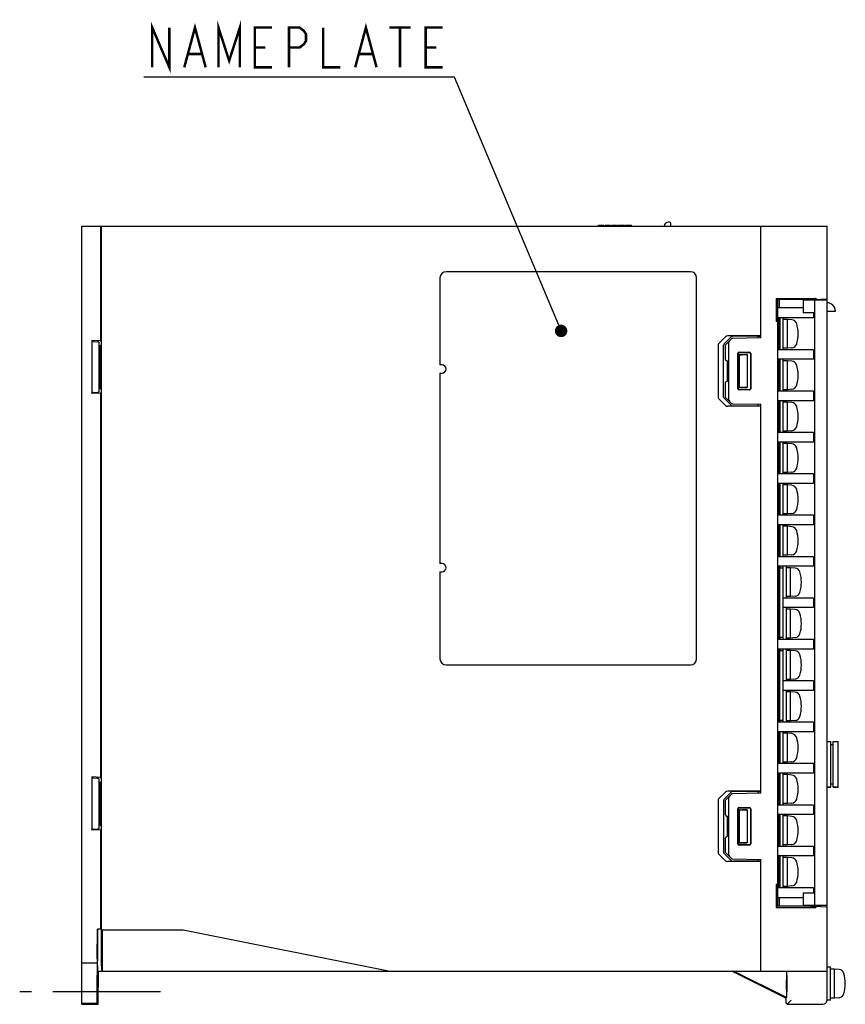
# Model space of a CAD drawing. Header units: millimetres. Extents: x 85 to 1221, y 92 to 821.
# Tile 12 of 35: x 337 to 537, y 447 to 685. Entities that reach past the tile are written whole.
import ezdxf

# ---------------------------------------------------------------- set-up
doc = ezdxf.new("R2010")
doc.units = ezdxf.units.MM
doc.header["$LTSCALE"] = 69.3
doc.linetypes.add('CENTER', pattern=[0.6, 0.375, -0.075, 0.075, -0.075])
doc.linetypes.add('HIDDEN', pattern=[0.2, 0.1, -0.1])
doc.layers.get('0').update_dxf_attribs({"linetype": 'CONTINUOUS'})
for name, color, linetype in [('ALL_AXIS', 7, 'CONTINUOUS'), ('ALL_FEATURES', 7, 'CONTINUOUS'), ('ALL_NOTE', 7, 'CONTINUOUS'), ('DEFAULT_2', 8, 'HIDDEN')]:
    doc.layers.add(name, color=color, linetype=linetype)

msp = doc.modelspace()

# ---------------------------------------------------------------- linework, layer by layer
at = {"color": 7, "linetype": 'CONTINUOUS'}
for p, q in [((526.575, 615.5), (520.375, 615.5)), ((529.075, 614.3064), (529.075, 613.1)), ((529.075, 613.1), (520.375, 613.1)), ((520.675, 613.1), (520.675, 605.4)), ((520.975, 613.1), (520.975, 605.4)), ((529.075, 605.4), (520.375, 605.4)), ((529.075, 605.4), (529.075, 603.1)), ((529.075, 603.1), (520.375, 603.1)), ((520.675, 603.1), (520.675, 595.4)), ((520.975, 603.1), (520.975, 595.4)), ((529.075, 595.4), (520.375, 595.4)), ((529.075, 595.4), (529.075, 593.1)), ((529.075, 593.1), (520.375, 593.1)), ((520.675, 593.1), (520.675, 585.4)), ((520.975, 593.1), (520.975, 585.4)), ((529.075, 585.4), (520.375, 585.4)), ((529.075, 585.4), (529.075, 583.1)), ((529.075, 583.1), (520.375, 583.1)), ((520.675, 583.1), (520.675, 575.4)), ((520.975, 583.1), (520.975, 575.4)), ((529.075, 575.4), (520.375, 575.4)), ((529.075, 575.4), (529.075, 573.1)), ((529.075, 573.1), (520.375, 573.1)), ((520.675, 573.1), (520.675, 565.4)), ((520.975, 573.1), (520.975, 565.4)), ((529.075, 565.4), (520.375, 565.4)), ((529.075, 565.4), (529.075, 563.1)), ((529.075, 563.1), (520.375, 563.1)), ((520.675, 563.1), (520.675, 555.4)), ((520.975, 563.1), (520.975, 555.4)), ((529.075, 555.4), (520.375, 555.4)), ((529.075, 555.4), (529.075, 553.1)), ((529.075, 553.1), (520.375, 553.1)), ((520.675, 553.1), (520.675, 549.2448)), ((520.975, 553.1), (520.975, 552.65)), ((520.975, 545.4), (520.675, 545.4)), ((529.075, 545.4), (521.775, 545.4)), ((529.075, 545.4), (529.075, 543.1)), ((520.975, 543.1), (520.675, 543.1)), ((529.075, 543.1), (521.775, 543.1)), ((520.675, 539.2552), (520.675, 535.4)), ((529.075, 535.4), (520.375, 535.4)), ((520.975, 535.85), (520.975, 535.4)), ((529.075, 535.4), (529.075, 533.1)), ((529.075, 533.1), (520.375, 533.1)), ((520.675, 533.1), (520.675, 529.2448)), ((520.975, 533.1), (520.975, 532.65)), ((520.975, 525.4), (520.675, 525.4)), ((529.075, 525.4), (521.775, 525.4)), ((529.075, 525.4), (529.075, 523.1)), ((520.975, 523.1), (520.675, 523.1)), ((529.075, 523.1), (521.775, 523.1)), ((520.675, 519.2552), (520.675, 515.4)), ((529.075, 515.4), (520.375, 515.4)), ((520.975, 515.85), (520.975, 515.4)), ((529.075, 515.4), (529.075, 513.1)), ((529.075, 513.1), (520.375, 513.1)), ((520.675, 513.1), (520.675, 505.4)), ((520.975, 513.1), (520.975, 505.4)), ((529.075, 505.4), (520.375, 505.4)), ((529.075, 505.4), (529.075, 503.1)), ((529.075, 503.1), (520.375, 503.1)), ((520.675, 503.1), (520.675, 495.4)), ((520.975, 503.1), (520.975, 495.4)), ((529.075, 495.4), (520.375, 495.4)), ((529.075, 495.4), (529.075, 493.1)), ((529.075, 493.1), (520.375, 493.1)), ((520.675, 493.1), (520.675, 485.4)), ((520.975, 493.1), (520.975, 485.4)), ((529.075, 485.4), (520.375, 485.4)), ((529.075, 485.4), (529.075, 483.1)), ((529.075, 483.1), (520.375, 483.1)), ((520.675, 483.1), (520.675, 475.4)), ((520.975, 483.1), (520.975, 475.4)), ((529.075, 475.4), (520.375, 475.4)), ((529.075, 475.4), (529.075, 474.1936)), ((526.575, 473), (520.375, 473))]:
    msp.add_line(p, q, dxfattribs=at)
at = {"layer": 'ALL_AXIS', "color": 7, "linetype": 'CONTINUOUS'}
for p, q in [((530.375, 617.6024), (530.375, 617.35)), ((521.775, 605.4), (521.775, 613.1)), ((522.775, 612.75), (521.775, 612.75)), ((522.775, 605.75), (522.775, 612.75)), ((523.8944, 612.6521), (522.775, 612.75)), ((522.775, 605.75), (521.775, 605.75)), ((523.8944, 605.8479), (522.775, 605.75)), ((521.775, 595.4), (521.775, 603.1)), ((522.775, 602.75), (521.775, 602.75)), ((522.775, 595.75), (522.775, 602.75)), ((523.8944, 602.6521), (522.775, 602.75)), ((439.375, 601.75), (438.875, 601.75)), ((438.875, 599.75), (438.875, 553.75)), ((438.875, 599.75), (439.375, 599.75)), ((522.775, 595.75), (521.775, 595.75)), ((523.8944, 595.8479), (522.775, 595.75)), ((521.775, 585.4), (521.775, 593.1)), ((522.775, 592.75), (521.775, 592.75)), ((522.775, 585.75), (522.775, 592.75)), ((523.8944, 592.6521), (522.775, 592.75)), ((522.775, 585.75), (521.775, 585.75)), ((523.8944, 585.8479), (522.775, 585.75)), ((521.775, 575.4), (521.775, 583.1)), ((522.775, 582.75), (521.775, 582.75)), ((523.8944, 582.6521), (522.775, 582.75)), ((522.775, 575.75), (522.775, 582.75)), ((522.775, 575.75), (521.775, 575.75)), ((523.8944, 575.8479), (522.775, 575.75)), ((521.775, 565.4), (521.775, 573.1)), ((522.775, 572.75), (521.775, 572.75)), ((523.8944, 572.6521), (522.775, 572.75)), ((522.775, 565.75), (522.775, 572.75)), ((522.775, 565.75), (521.775, 565.75)), ((523.8944, 565.8479), (522.775, 565.75)), ((521.775, 555.4), (521.775, 563.1)), ((522.775, 562.75), (521.775, 562.75)), ((523.8944, 562.6521), (522.775, 562.75)), ((522.775, 555.75), (522.775, 562.75)), ((522.775, 555.75), (521.775, 555.75)), ((523.8944, 555.8479), (522.775, 555.75)), ((439.375, 553.75), (438.875, 553.75)), ((521.775, 552.65), (521.775, 553.1)), ((522.575, 545.4), (522.575, 553.1)), ((523.575, 552.75), (522.575, 552.75)), ((524.6944, 552.6521), (523.575, 552.75)), ((523.575, 545.75), (523.575, 552.75)), ((438.875, 551.75), (439.375, 551.75)), ((523.575, 545.75), (522.575, 545.75)), ((524.6944, 545.8479), (523.575, 545.75)), ((522.575, 535.4), (522.575, 543.1)), ((523.575, 542.75), (522.575, 542.75)), ((524.6944, 542.6521), (523.575, 542.75)), ((523.575, 535.75), (523.575, 542.75)), ((521.775, 535.4), (521.775, 535.85)), ((523.575, 535.75), (522.575, 535.75)), ((524.6944, 535.8479), (523.575, 535.75)), ((521.775, 532.65), (521.775, 533.1)), ((522.575, 525.4), (522.575, 533.1)), ((523.575, 532.75), (522.575, 532.75)), ((524.6944, 532.6521), (523.575, 532.75)), ((523.575, 525.75), (523.575, 532.75)), ((524.6944, 525.8479), (523.575, 525.75)), ((523.575, 525.75), (522.575, 525.75)), ((522.575, 515.4), (522.575, 523.1)), ((523.575, 522.75), (522.575, 522.75)), ((524.6944, 522.6521), (523.575, 522.75)), ((523.575, 515.75), (523.575, 522.75)), ((521.775, 515.4), (521.775, 515.85)), ((523.575, 515.75), (522.575, 515.75)), ((524.6944, 515.8479), (523.575, 515.75)), ((521.775, 505.4), (521.775, 513.1)), ((522.775, 512.75), (521.775, 512.75)), ((523.8944, 512.6521), (522.775, 512.75)), ((522.775, 505.75), (522.775, 512.75)), ((535.075, 499.75), (535.075, 510.75)), ((522.775, 505.75), (521.775, 505.75)), ((523.8944, 505.8479), (522.775, 505.75)), ((521.775, 495.4), (521.775, 503.1)), ((522.775, 502.75), (521.775, 502.75)), ((523.8944, 502.6521), (522.775, 502.75)), ((522.775, 495.75), (522.775, 502.75)), ((533.275, 499.75), (532.375, 499.75)), ((535.075, 499.75), (533.875, 499.75)), ((522.775, 495.75), (521.775, 495.75)), ((523.8944, 495.8479), (522.775, 495.75)), ((521.775, 485.4), (521.775, 493.1)), ((522.775, 492.75), (521.775, 492.75)), ((523.8944, 492.6521), (522.775, 492.75)), ((522.775, 485.75), (522.775, 492.75)), ((522.775, 485.75), (521.775, 485.75)), ((523.8944, 485.8479), (522.775, 485.75)), ((521.775, 475.4), (521.775, 483.1)), ((522.775, 482.75), (521.775, 482.75)), ((523.8944, 482.6521), (522.775, 482.75)), ((522.775, 475.75), (522.775, 482.75)), ((523.8944, 475.8479), (522.775, 475.75)), ((522.775, 475.75), (521.775, 475.75)), ((530.375, 471.15), (530.375, 470.8976)), ((533.175, 456.25), (532.375, 456.25)), ((532.375, 448.25), (532.375, 455.25)), ((533.175, 448.25), (533.175, 456.25)), ((534.175, 455.75), (533.175, 455.75)), ((535.2944, 455.6521), (534.175, 455.75)), ((534.175, 448.75), (534.175, 455.75)), ((532.375, 454.0225), (532.3574, 454.0225)), ((532.375, 450.4775), (532.3574, 450.4775)), ((533.175, 448.25), (532.375, 448.25)), ((534.175, 448.75), (533.175, 448.75)), ((535.2944, 448.8479), (534.175, 448.75))]:
    msp.add_line(p, q, dxfattribs=at)
at = {"layer": 'ALL_AXIS', "color": 7, "linetype": 'CENTER'}
msp.add_line((371.375, 450.25), (337.375, 450.25), dxfattribs=at)
at = {"layer": 'ALL_AXIS', "color": 7, "linetype": 'CONTINUOUS'}
for centre, radius, start, end in [((523.7811, 611.357), 1.3, 15.88085, 85), ((516.375, 609.25), 9, 344.11915, 15.88085), ((523.7811, 607.143), 1.3, 275, 344.11915), ((523.7811, 601.357), 1.3, 15.88085, 85), ((439.375, 600.75), 1, 270, 90), ((516.375, 599.25), 9, 344.11915, 15.88085), ((523.7811, 597.143), 1.3, 275, 344.11915), ((523.7811, 591.357), 1.3, 15.88085, 85), ((516.375, 589.25), 9, 344.11915, 15.88085), ((523.7811, 587.143), 1.3, 275, 344.11915), ((523.7811, 581.357), 1.3, 15.88085, 85), ((516.375, 579.25), 9, 344.11915, 15.88085), ((523.7811, 577.143), 1.3, 275, 344.11915), ((523.7811, 571.357), 1.3, 15.88085, 85), ((516.375, 569.25), 9, 344.11915, 15.88085), ((523.7811, 567.143), 1.3, 275, 344.11915), ((523.7811, 561.357), 1.3, 15.88085, 85), ((516.375, 559.25), 9, 344.11915, 15.88085), ((523.7811, 557.143), 1.3, 275, 344.11915), ((439.375, 552.75), 1, 270, 90), ((524.5811, 551.357), 1.3, 15.88085, 85), ((517.175, 549.25), 9, 344.11915, 15.88085), ((524.5811, 547.143), 1.3, 275, 344.11915), ((524.5811, 541.357), 1.3, 15.88085, 85), ((517.175, 539.25), 9, 344.11915, 15.88085), ((524.5811, 537.143), 1.3, 275, 344.11915), ((524.5811, 531.357), 1.3, 15.88085, 85), ((517.175, 529.25), 9, 344.11915, 15.88085), ((524.5811, 527.143), 1.3, 275, 344.11915), ((524.5811, 521.357), 1.3, 15.88085, 85), ((517.175, 519.25), 9, 344.11915, 15.88085), ((524.5811, 517.143), 1.3, 275, 344.11915), ((523.7811, 511.357), 1.3, 15.88085, 85), ((516.375, 509.25), 9, 344.11915, 15.88085), ((523.7811, 507.143), 1.3, 275, 344.11915), ((523.7811, 501.357), 1.3, 15.88085, 85), ((516.375, 499.25), 9, 344.11915, 15.88085), ((523.7811, 497.143), 1.3, 275, 344.11915), ((523.7811, 491.357), 1.3, 15.88085, 85), ((516.375, 489.25), 9, 344.11915, 15.88085), ((523.7811, 487.143), 1.3, 275, 344.11915), ((523.7811, 481.357), 1.3, 15.88085, 85), ((516.375, 479.25), 9, 344.11915, 15.88085), ((523.7811, 477.143), 1.3, 275, 344.11915), ((535.1811, 454.357), 1.3, 15.88085, 85), ((527.775, 452.25), 9, 344.11915, 15.88085), ((535.1811, 450.143), 1.3, 275, 344.11915)]:
    msp.add_arc(centre, radius, start, end, dxfattribs=at)
for centre, major_axis, ratio in [((515.5702, 452.25), (3.5456, -1.7723), 0.00780424), ((522.6368, 452.25), (0, 1.7725), 0.01745506)]:
    msp.add_ellipse(centre, major_axis=major_axis, ratio=ratio, dxfattribs=at)
at = {"layer": 'ALL_FEATURES', "color": 7, "linetype": 'CONTINUOUS'}
for p, q in [((352.375, 447.25), (352.375, 635.25)), ((352.375, 635.25), (532.375, 635.25)), ((477.1406, 635.25), (477.1406, 635.55)), ((477.1406, 635.55), (478.4531, 635.55)), ((477.1771, 635.25), (477.1771, 635.55)), ((477.3229, 635.25), (477.3229, 635.55)), ((477.4688, 635.25), (477.4688, 635.55)), ((477.6875, 635.25), (477.6875, 635.55)), ((477.8333, 635.25), (477.8333, 635.55)), ((478.0885, 635.25), (478.0885, 635.55)), ((478.2344, 635.25), (478.2344, 635.55)), ((478.3802, 635.25), (478.3802, 635.55)), ((478.4167, 635.25), (478.4167, 635.55)), ((478.4531, 635.25), (478.4531, 635.55)), ((478.7448, 635.25), (478.7448, 635.55)), ((478.7448, 635.55), (480.0573, 635.55)), ((478.7812, 635.25), (478.7812, 635.55)), ((478.8177, 635.25), (478.8177, 635.55)), ((478.8906, 635.25), (478.8906, 635.55)), ((479, 635.25), (479, 635.55)), ((479.1823, 635.25), (479.1823, 635.55)), ((479.401, 635.25), (479.401, 635.55)), ((479.6198, 635.25), (479.6198, 635.55)), ((479.8021, 635.25), (479.8021, 635.55)), ((479.9115, 635.25), (479.9115, 635.55)), ((479.9844, 635.25), (479.9844, 635.55)), ((480.0208, 635.25), (480.0208, 635.55)), ((480.0573, 635.25), (480.0573, 635.55)), ((480.349, 635.25), (480.349, 635.55)), ((480.349, 635.55), (481.6615, 635.55)), ((480.4219, 635.25), (480.4219, 635.55)), ((481.6615, 635.25), (481.6615, 635.55)), ((481.9531, 635.25), (481.9531, 635.55)), ((481.9531, 635.55), (483.4115, 635.55)), ((482.1719, 635.25), (482.1719, 635.55)), ((483.0833, 635.25), (483.0833, 635.55)), ((483.4115, 635.25), (483.4115, 635.55)), ((483.7031, 635.25), (483.7031, 635.55)), ((483.7031, 635.55), (485.125, 635.55)), ((483.7396, 635.25), (483.7396, 635.55)), ((483.8854, 635.25), (483.8854, 635.55)), ((484.0312, 635.25), (484.0312, 635.55)), ((484.2135, 635.25), (484.2135, 635.55)), ((484.5417, 635.25), (484.5417, 635.55)), ((484.724, 635.25), (484.724, 635.55)), ((484.8698, 635.25), (484.8698, 635.55)), ((485.0156, 635.25), (485.0156, 635.55)), ((485.0885, 635.25), (485.0885, 635.55)), ((485.125, 635.25), (485.125, 635.55)), ((494.325, 636.25), (494.025, 636.25)), ((494.525, 636.05), (494.525, 635.25)), ((516.375, 608.25), (516.375, 635.25)), ((532.375, 455.25), (532.375, 635.25)), ((356.875, 634.25), (356.875, 607.5645)), ((357.075, 634.25), (357.075, 466.25)), ((499.375, 624.25), (440.375, 624.25)), ((438.875, 622.75), (438.875, 601.75)), ((500.875, 530.75), (500.875, 622.75)), ((520.0956, 617.8292), (529.6194, 617.835)), ((520.0956, 617.8292), (520.0956, 612.2706)), ((520.0956, 617.8292), (520.375, 617.55)), ((520.375, 617.55), (520.375, 470.95)), ((528.375, 617.55), (520.375, 617.55)), ((520.8747, 615.5), (520.8747, 617.55)), ((526.575, 617.35), (526.575, 614.35)), ((532.375, 617.35), (526.575, 617.35)), ((528.375, 617.5549), (528.375, 617.35)), ((529.375, 617.5904), (529.6194, 617.835)), ((529.375, 617.5675), (532.375, 617.6722)), ((529.375, 617.5675), (529.375, 617.5904)), ((529.375, 617.35), (529.375, 471.15)), ((529.6194, 617.835), (529.6194, 617.576)), ((530.375, 617.6024), (530.375, 617.35)), ((529.375, 614.3011), (526.575, 614.35)), ((532.375, 614.75), (534.3772, 614.75)), ((520.375, 612.55), (520.0956, 612.2706)), ((520.375, 612.2706), (520.0956, 612.2706)), ((354.775, 607.6746), (354.775, 594.8254)), ((354.775, 607.6746), (354.9379, 607.4573)), ((356.875, 607.5645), (354.775, 607.6746)), ((355.151, 607.4329), (356.2031, 607.353)), ((356.4161, 607.3285), (356.475, 607.25)), ((356.475, 607.25), (356.475, 595.25)), ((356.875, 607.5645), (357.075, 607.2978)), ((506.1566, 606.8753), (507.8069, 608.5433)), ((509.1814, 608.4953), (507.5017, 606.8283)), ((509.2887, 608.0403), (507.875, 606.6016)), ((516.375, 608.75), (508.3721, 608.75)), ((508.575, 607.1018), (508.575, 593.3982)), ((516.375, 608.25), (509.4975, 608.13)), ((515.6751, 608.698), (509.7565, 608.7017)), ((515.6751, 608.698), (515.6751, 608.2378)), ((515.6751, 608.698), (516.375, 608.6732)), ((356.7188, 606.25), (356.475, 606.25)), ((357.075, 606.6062), (356.7188, 606.25)), ((356.7188, 606.25), (356.7188, 601.75)), ((506.0321, 606.594), (506.0321, 593.906)), ((507.375, 593.9529), (507.375, 606.5471)), ((507.875, 603.0448), (507.875, 606.6016)), ((510.8295, 596.0041), (510.8295, 604.4959)), ((510.875, 596.0496), (510.875, 604.4504)), ((511.1291, 604.7957), (513.6224, 604.7972)), ((511.1748, 604.75), (513.5752, 604.75)), ((513.875, 604.45), (513.875, 596.05)), ((513.9224, 604.4974), (513.9224, 596.0026)), ((508.2379, 602.7437), (508.1698, 602.7449)), ((508.2379, 602.7437), (508.2379, 597.7563)), ((511.075, 604.25), (511.075, 596.25)), ((511.075, 604.25), (513.075, 604.25)), ((511.1134, 604.2116), (511.075, 604.25)), ((511.1134, 604.2116), (511.1134, 596.2884)), ((511.2393, 604.2115), (511.1134, 604.2116)), ((513.075, 604.25), (511.8427, 604.2182)), ((513.075, 604.25), (513.075, 596.25)), ((356.7188, 601.75), (356.8793, 601.75)), ((356.7188, 600.75), (356.7188, 596.25)), ((356.7188, 600.75), (356.8793, 600.75)), ((507.875, 593.8984), (507.875, 597.4552)), ((508.2379, 597.7563), (508.1698, 597.7551)), ((354.775, 594.8254), (354.9379, 595.0427)), ((356.875, 594.9355), (354.775, 594.8254)), ((355.151, 595.0671), (356.2031, 595.147)), ((356.4161, 595.1715), (356.475, 595.25)), ((356.7188, 596.25), (356.475, 596.25)), ((357.075, 595.8938), (356.7188, 596.25)), ((357.075, 595.2022), (356.875, 594.9355)), ((356.875, 594.9355), (356.875, 502.0645)), ((511.1134, 596.2884), (511.075, 596.25)), ((511.075, 596.25), (513.075, 596.25)), ((511.2393, 596.2885), (511.1134, 596.2884)), ((513.6224, 595.7028), (511.1291, 595.7043)), ((513.5752, 595.75), (511.1748, 595.75)), ((513.075, 596.25), (511.8427, 596.2818)), ((507.8069, 591.9567), (506.1566, 593.6247)), ((507.5017, 593.6717), (509.1814, 592.0047)), ((507.875, 593.8984), (509.2887, 592.4597)), ((516.375, 591.75), (508.3721, 591.75)), ((509.4975, 592.37), (516.375, 592.25)), ((515.6751, 591.802), (509.7565, 591.7983)), ((515.6751, 592.2622), (515.6751, 591.802)), ((516.375, 591.8268), (515.6751, 591.802)), ((516.375, 498.25), (516.375, 592.25)), ((521.775, 552.65), (520.975, 552.65)), ((520.975, 535.85), (520.975, 552.65)), ((521.775, 535.85), (521.775, 552.65)), ((438.875, 551.75), (438.875, 530.75)), ((520.675, 549.2448), (520.375, 549.25)), ((520.675, 549.2448), (520.675, 539.2552)), ((520.675, 539.2552), (520.375, 539.25)), ((521.775, 535.85), (520.975, 535.85)), ((521.775, 532.65), (520.975, 532.65)), ((520.975, 515.85), (520.975, 532.65)), ((521.775, 515.85), (521.775, 532.65)), ((440.375, 529.25), (499.375, 529.25)), ((520.675, 529.2448), (520.375, 529.25)), ((520.675, 529.2448), (520.675, 519.2552)), ((520.675, 519.2552), (520.375, 519.25)), ((521.775, 515.85), (520.975, 515.85)), ((532.375, 510.75), (533.275, 510.75)), ((533.275, 499.75), (533.275, 510.75)), ((533.275, 510), (533.875, 510)), ((533.875, 510.75), (535.075, 510.75)), ((533.875, 499.75), (533.875, 510.75)), ((354.775, 502.1746), (354.775, 489.3254)), ((354.775, 502.1746), (354.9379, 501.9573)), ((356.875, 502.0645), (354.775, 502.1746)), ((356.875, 502.0645), (357.075, 501.7978)), ((355.151, 501.9329), (356.2031, 501.853)), ((356.4161, 501.8285), (356.475, 501.75)), ((356.475, 501.75), (356.475, 489.75)), ((356.7188, 500.75), (356.475, 500.75)), ((357.075, 501.1062), (356.7188, 500.75)), ((356.7188, 500.75), (356.7188, 496.25)), ((532.375, 499.75), (533.275, 499.75)), ((533.275, 500.5), (533.875, 500.5)), ((533.875, 499.75), (535.075, 499.75)), ((506.1566, 496.8753), (507.8069, 498.5433)), ((509.1814, 498.4953), (507.5017, 496.8283)), ((509.2887, 498.0403), (507.875, 496.6016)), ((516.375, 498.75), (508.3721, 498.75)), ((516.375, 498.25), (509.4975, 498.13)), ((515.6751, 498.698), (509.7565, 498.7017)), ((515.6751, 498.698), (516.375, 498.6732)), ((515.6751, 498.698), (515.6751, 498.2378)), ((356.7188, 496.25), (356.8793, 496.25)), ((356.7188, 495.25), (356.7188, 490.75)), ((356.7188, 495.25), (356.8793, 495.25)), ((506.0321, 496.594), (506.0321, 483.906)), ((507.375, 496.5471), (507.375, 483.9529)), ((507.875, 493.0448), (507.875, 496.6016)), ((508.575, 497.1018), (508.575, 483.3982)), ((508.2379, 492.7437), (508.1698, 492.7449)), ((508.2379, 492.7437), (508.2379, 487.7563)), ((510.8295, 486.0041), (510.8295, 494.4959)), ((510.875, 486.0496), (510.875, 494.4504)), ((511.075, 494.25), (513.075, 494.25)), ((511.1134, 494.2116), (511.075, 494.25)), ((511.075, 494.25), (511.075, 486.25)), ((511.2393, 494.2115), (511.1134, 494.2116)), ((511.1134, 494.2116), (511.1134, 486.2884)), ((511.1291, 494.7957), (513.6224, 494.7972)), ((511.1748, 494.75), (513.5752, 494.75)), ((513.075, 494.25), (511.8427, 494.2182)), ((513.075, 494.25), (513.075, 486.25)), ((513.875, 494.45), (513.875, 486.05)), ((513.9224, 494.4974), (513.9224, 486.0026)), ((356.7188, 490.75), (356.475, 490.75)), ((357.075, 490.3938), (356.7188, 490.75)), ((354.775, 489.3254), (354.9379, 489.5427)), ((356.875, 489.4355), (354.775, 489.3254)), ((355.151, 489.5671), (356.2031, 489.647)), ((356.4161, 489.6715), (356.475, 489.75)), ((357.075, 489.7022), (356.875, 489.4355)), ((356.875, 489.4355), (356.875, 465.442)), ((508.2379, 487.7563), (508.1698, 487.7551)), ((507.875, 483.8984), (507.875, 487.4552)), ((511.1134, 486.2884), (511.075, 486.25)), ((511.075, 486.25), (513.075, 486.25)), ((511.2393, 486.2885), (511.1134, 486.2884)), ((513.6224, 485.7028), (511.1291, 485.7043)), ((513.5752, 485.75), (511.1748, 485.75)), ((513.075, 486.25), (511.8427, 486.2818)), ((507.8069, 481.9567), (506.1566, 483.6247)), ((507.5017, 483.6717), (509.1814, 482.0047)), ((507.875, 483.8984), (509.2887, 482.4597)), ((516.375, 481.75), (508.3721, 481.75)), ((509.4975, 482.37), (516.375, 482.25)), ((515.6751, 481.802), (509.7565, 481.7983)), ((515.6751, 482.2622), (515.6751, 481.802)), ((516.375, 481.8268), (515.6751, 481.802)), ((516.375, 455.25), (516.375, 482.25)), ((520.375, 476.2294), (520.0956, 476.2294)), ((520.0956, 476.2294), (520.375, 475.95)), ((520.0956, 476.2294), (520.0956, 470.6708)), ((526.575, 474.15), (529.375, 474.1989)), ((526.575, 474.15), (526.575, 471.15)), ((520.8747, 470.95), (520.8747, 473)), ((532.375, 471.15), (526.575, 471.15)), ((528.375, 470.9451), (528.375, 471.15)), ((530.375, 470.8976), (530.375, 471.15)), ((520.0956, 470.6708), (520.375, 470.95)), ((520.0956, 470.6708), (529.6194, 470.665)), ((528.375, 470.95), (520.375, 470.95)), ((529.375, 470.9325), (532.375, 470.8278)), ((529.375, 470.9096), (529.375, 470.9325)), ((529.375, 470.9096), (529.6194, 470.665)), ((529.6194, 470.924), (529.6194, 470.665)), ((356.1132, 458.25), (356.1759, 465.442)), ((356.2618, 465.2672), (356.1759, 465.442)), ((356.875, 465.442), (356.1759, 465.442)), ((356.1933, 456.4333), (356.2617, 464.2673)), ((357.0952, 465.2952), (356.875, 465.442)), ((357.1012, 465.25), (376.875, 465.25)), ((357.163, 456.4333), (357.163, 464.2673)), ((357.363, 455.25), (357.3539, 465.25)), ((376.875, 465.25), (426.875, 455.25)), ((356.0932, 448.4643), (356.1961, 460.25)), ((356.1525, 460.25), (356.1306, 457.7502)), ((352.375, 457.25), (356.1219, 457.25)), ((356.1933, 455.4333), (356.375, 455.25)), ((356.3052, 447.25), (356.375, 455.25)), ((356.375, 455.25), (532.375, 455.25)), ((357.3629, 455.3754), (357.189, 455.4333)), ((522.375, 448.75), (509.375, 455.25)), ((522.5496, 448.8579), (509.7653, 455.25)), ((522.5496, 455.25), (522.5496, 448.8579)), ((532.3574, 448.2676), (532.3574, 455.25)), ((356.1106, 447.9553), (356.1306, 450.25)), ((356.1743, 450.25), (356.1538, 447.903)), ((356.1019, 447.4551), (352.375, 447.4568)), ((356.0932, 447.4639), (356.1018, 447.4551)), ((356.1538, 447.4028), (356.3052, 447.25)), ((522.375, 448.75), (522.5496, 448.8579)), ((522.375, 448.5818), (522.375, 448.75)), ((522.3922, 447.582), (522.7063, 447.2678)), ((522.7066, 447.2676), (531.3574, 447.2676)), ((522.707, 447.2678), (523.7068, 448.2676)), ((352.375, 447.25), (356.3052, 447.25))]:
    msp.add_line(p, q, dxfattribs=at)
msp.add_lwpolyline([(534.375, 614.75), (534.3324, 615.1544), (534.1346, 615.6967), (533.7842, 616.1692), (533.3094, 616.5161), (532.766, 616.7102), (532.375, 616.75)], dxfattribs=at)
for centre, radius, start, end in [((494.025, 635.25), 1, 90, 180), ((494.325, 636.05), 0.2, 0, 90), ((440.375, 622.75), 1.5, 90, 180), ((499.375, 622.75), 1.5, 0, 90), ((509.5027, 607.83), 0.3, 91, 135.5), ((508.175, 603.0448), 0.3, 180, 269), ((508.175, 597.4552), 0.3, 91, 180), ((509.5027, 592.67), 0.3, 224.5, 269), ((440.375, 530.75), 1.5, 180, 270), ((499.375, 530.75), 1.5, 270, 360), ((509.5027, 497.83), 0.3, 91, 135.5), ((508.175, 493.0448), 0.3, 180, 269), ((508.175, 487.4552), 0.3, 91, 180), ((509.5027, 482.67), 0.3, 224.5, 269), ((531.3574, 448.2676), 1, 269.999966, 359.053246), ((531.3589, 448.2676), 0.9985, 359.051654, 359.999865)]:
    msp.add_arc(centre, radius, start, end, dxfattribs=at)
for centre, major_axis, ratio, start_param, end_param in [((356.9012, 634.25), (0, 1), 0.02618592, 0, 1.57079633), ((357.1012, 634.25), (0, 1), 0.02618592, 0, 1.57079633), ((529.375, 617.5555), (1, 0.0006), 0.03492076, 1.57077502, 3.14157134), ((355.4378, 607.4316), (0.5, -0.0262), 0.03345556, -3.11365643, -2.17990528), ((355.9163, 607.3543), (0.5, -0.0262), 0.03345556, 0.02793622, 0.96168737), ((506.7392, 606.5816), (0.7069, -0.0247), 0.70689131, 2.56371139, 3.16627283), ((508.0947, 606.5343), (0.7195, -0.0247), 0.69455222, 2.56287893, 3.16544036), ((508.3895, 608.2497), (0.7069, -0.0247), 0.70689131, 1.62015668, 2.56371139), ((508.9993, 607.3177), (-0.3664, -0.3728), 0.57396196, -1.57079633, -0.52862237), ((509.7743, 608.2013), (0.7195, -0.0247), 0.69455222, 1.61932421, 2.56287893), ((511.1296, 604.4955), (0.2125, -0.2123), 0.99878351, 2.35710779, 3.92607734), ((511.1754, 604.4498), (0.2439, -0.1757), 0.99807606, 2.19608037, 3.76504992), ((513.575, 604.4498), (0.1148, 0.2774), 0.99913861, -1.17794491, 0.39224225), ((513.6222, 604.497), (0.2123, 0.2125), 0.99878203, -0.78509348, 0.78509367), ((511.2393, 604.2464), (1, -0.0006), 0.03492076, -1.57077502, -0.92305898), ((357.2441, 601.25), (0.7254, 0), 0.99939083, 2.3805799, 3.90260541), ((355.4378, 595.0684), (0.5, 0.0262), 0.03345556, 2.17990528, 3.11365643), ((355.9163, 595.1457), (0.5, 0.0262), 0.03345556, -0.96168737, -0.02793622), ((511.1296, 596.0045), (0.2125, 0.2123), 0.99878351, 2.35710797, 3.92607752), ((511.1754, 596.0502), (0.2439, 0.1757), 0.99807606, 2.51813538, 4.08710493), ((511.2393, 596.2536), (1, 0.0006), 0.03492076, 0.92305898, 1.57077502), ((513.575, 596.0502), (-0.1148, 0.2774), 0.99913861, -3.5338349, -1.96364775), ((513.6222, 596.003), (-0.2123, 0.2125), 0.99878203, -3.92668632, -2.35649917), ((506.7392, 593.9184), (0.7069, 0.0247), 0.70689131, 3.11691248, 3.71947392), ((508.0947, 593.9657), (0.7195, 0.0247), 0.69455222, 3.11774494, 3.72030638), ((508.9993, 593.1823), (0.3664, -0.3728), 0.57396196, -2.61297029, -1.57079633), ((508.3895, 592.2503), (0.7069, 0.0247), 0.70689131, -2.56371139, -1.62015668), ((509.7743, 592.2987), (0.7195, 0.0247), 0.69455222, -2.56287893, -1.61932421), ((355.4378, 501.9316), (0.5, -0.0262), 0.03345556, -3.11365643, -2.17990528), ((355.9163, 501.8543), (0.5, -0.0262), 0.03345556, 0.02793622, 0.96168737), ((508.3895, 498.2497), (0.7069, -0.0247), 0.70689131, 1.62015668, 2.56371139), ((508.9993, 497.3177), (-0.3664, -0.3728), 0.57396196, -1.57079633, -0.52862237), ((509.7743, 498.2013), (0.7195, -0.0247), 0.69455222, 1.61932421, 2.56287893), ((357.2441, 495.75), (0.7254, 0), 0.99939083, 2.3805799, 3.90260541), ((506.7392, 496.5816), (0.7069, -0.0247), 0.70689131, 2.56371139, 3.16627283), ((508.0947, 496.5343), (0.7195, -0.0247), 0.69455222, 2.56287893, 3.16544036), ((511.1296, 494.4955), (0.2125, -0.2123), 0.99878351, 2.35710779, 3.92607734), ((511.1754, 494.4498), (0.2439, -0.1757), 0.99807606, 2.19608037, 3.76504992), ((511.2393, 494.2464), (1, -0.0006), 0.03492076, -1.57077502, -0.92305898), ((513.575, 494.4498), (0.1148, 0.2774), 0.99913861, -1.17794491, 0.39224225), ((513.6222, 494.497), (0.2123, 0.2125), 0.99878203, -0.78509348, 0.78509367), ((355.4378, 489.5684), (0.5, 0.0262), 0.03345556, 2.17990528, 3.11365643), ((355.9163, 489.6457), (0.5, 0.0262), 0.03345556, -0.96168737, -0.02793622), ((511.1296, 486.0045), (0.2125, 0.2123), 0.99878351, 2.35710797, 3.92607752), ((511.1754, 486.0502), (0.2439, 0.1757), 0.99807606, 2.51813538, 4.08710493), ((511.2393, 486.2536), (1, 0.0006), 0.03492076, 0.92305898, 1.57077502), ((513.575, 486.0502), (-0.1148, 0.2774), 0.99913861, -3.5338349, -1.96364775), ((513.6222, 486.003), (-0.2123, 0.2125), 0.99878203, -3.92668632, -2.35649917), ((506.7392, 483.9184), (0.7069, 0.0247), 0.70689131, 3.11691248, 3.71947392), ((508.0947, 483.9657), (0.7195, 0.0247), 0.69455222, 3.11774494, 3.72030638), ((508.9993, 483.1823), (0.3664, -0.3728), 0.57396196, -2.61297029, -1.57079633), ((508.3895, 482.2503), (0.7069, 0.0247), 0.70689131, -2.56371139, -1.62015668), ((509.7743, 482.2987), (0.7195, 0.0247), 0.69455222, -2.56287893, -1.61932421), ((529.375, 470.9445), (1, -0.0006), 0.03492076, -3.14157134, -1.57077502), ((356.253, 464.2673), (0.0087, 1), 0.00872654, -1.57072017, -0.01737713), ((357.1012, 466.25), (0, 1), 0.02618592, -4.71238898, -3.14159265), ((357.1369, 464.2673), (0, 1), 0.02618592, -1.57079633, -0.1780272), ((356.1743, 460.25), (0.0218, 2.5), 0.00872654, -1.57072017, 1.57087249), ((356.1219, 458.25), (0.0087, 1), 0.00872654, -4.71231282, -3.14151649), ((356.1263, 457.75), (0.0044, 0.5), 0.00874251, -2.87939101, -1.57026326), ((356.2021, 456.4333), (0.0087, 1), 0.00872654, -4.71231282, -3.15024314), ((357.1892, 456.4333), (0, 1), 0.02618592, -4.71238898, -3.1503193), ((356.1525, 450.25), (0.0218, 2.5), 0.00872654, -1.57072017, 1.57087249), ((356.102, 448.4638), (0.0087, 1), 0.00873448, 1.57039585, 3.13293422), ((356.1062, 447.9551), (0.0044, 0.5), 0.00874254, -3.14147492, -1.5702912), ((356.1582, 447.9027), (0.0044, 0.5), 0.00873448, 1.57039585, 3.13293422), ((522.3925, 448.5818), (0, 1), 0.01745506, -4.71238898, -3.15904595), ((522.7066, 448.2676), (0, 1), 0.01745506, -3.14159265, -3.12413936)]:
    msp.add_ellipse(centre, major_axis=major_axis, ratio=ratio, start_param=start_param, end_param=end_param, dxfattribs=at)
for points in [[(356.8793, 600.75), (356.8833, 600.75), (356.8809, 600.7735), (356.8875, 600.7982), (356.8875, 600.853), (356.8914, 600.9441), (356.8926, 601.0797), (356.8937, 601.2499), (356.8926, 601.4202), (356.8914, 601.5558), (356.8875, 601.6469), (356.8875, 601.7017), (356.8809, 601.7265), (356.8833, 601.75), (356.8793, 601.75)], [(356.8793, 495.25), (356.8833, 495.25), (356.8809, 495.2735), (356.8875, 495.2982), (356.8875, 495.353), (356.8914, 495.4441), (356.8926, 495.5797), (356.8937, 495.7499), (356.8926, 495.9202), (356.8914, 496.0558), (356.8875, 496.1469), (356.8875, 496.2017), (356.8809, 496.2265), (356.8833, 496.25), (356.8793, 496.25)]]:
    msp.add_open_spline(points, degree=3, knots=[0, 0, 0, 0, 0.01194213, 0.04527672, 0.09745841, 0.16416904, 0.32459256, 0.49996256, 0.67529276, 0.83568521, 0.9024535, 0.95467611, 0.98803475, 1, 1, 1, 1], dxfattribs=at)
at = {"layer": 'ALL_NOTE', "color": 2, "linetype": 'CONTINUOUS'}
for p, q in [((441.625, 671.25), (367.321, 671.25)), ((442.375, 671.25), (441.625, 671.25)), ((467.5574, 611.3372), (442.375, 671.25))]:
    msp.add_line(p, q, dxfattribs=at)
at = {"layer": 'ALL_NOTE', "color": 2, "linetype": 'CONTINUOUS', "const_width": 0.6}
for points in [[(369.385, 673.65), (369.385, 683.25), (373.513, 673.65), (373.513, 683.25)], [(377.125, 673.65), (379.705, 683.25), (382.285, 673.65)], [(385.381, 673.65), (385.381, 683.25), (387.961, 675.25), (390.541, 683.25), (390.541, 673.65)], [(398.281, 673.65), (394.153, 673.65), (394.153, 683.25), (398.281, 683.25)], [(402.409, 673.65), (402.409, 683.25), (404.989, 683.25), (406.021, 682.45), (406.537, 681.65), (406.537, 680.05), (406.021, 679.25), (404.989, 678.45), (402.409, 678.45)], [(410.665, 683.25), (410.665, 673.65), (414.793, 673.65)], [(418.405, 673.65), (420.985, 683.25), (423.565, 673.65)], [(426.661, 683.25), (431.821, 683.25)], [(429.241, 683.25), (429.241, 673.65)], [(439.561, 673.65), (435.433, 673.65), (435.433, 683.25), (439.561, 683.25)], [(394.153, 678.45), (396.733, 678.45)], [(435.433, 678.45), (438.013, 678.45)], [(378.157, 676.85), (381.253, 676.85)], [(419.437, 676.85), (422.533, 676.85)]]:
    msp.add_lwpolyline(points, dxfattribs=at)
at = {"layer": 'ALL_NOTE', "color": 2, "linetype": 'CONTINUOUS', "const_width": 1.5}
msp.add_lwpolyline([(467.3886, 609.9544, 1), (468.8886, 609.9544, 1)], format="xyb", close=True, dxfattribs=at)
at = {"layer": 'DEFAULT_2', "color": 8, "linetype": 'HIDDEN'}
for centre, major_axis, ratio in [((515.5702, 452.25), (4.0007, -1.9998), 0.00780424), ((522.6368, 452.25), (0, 2), 0.01745506)]:
    msp.add_ellipse(centre, major_axis=major_axis, ratio=ratio, dxfattribs=at)

doc.saveas('drawing.dxf')
